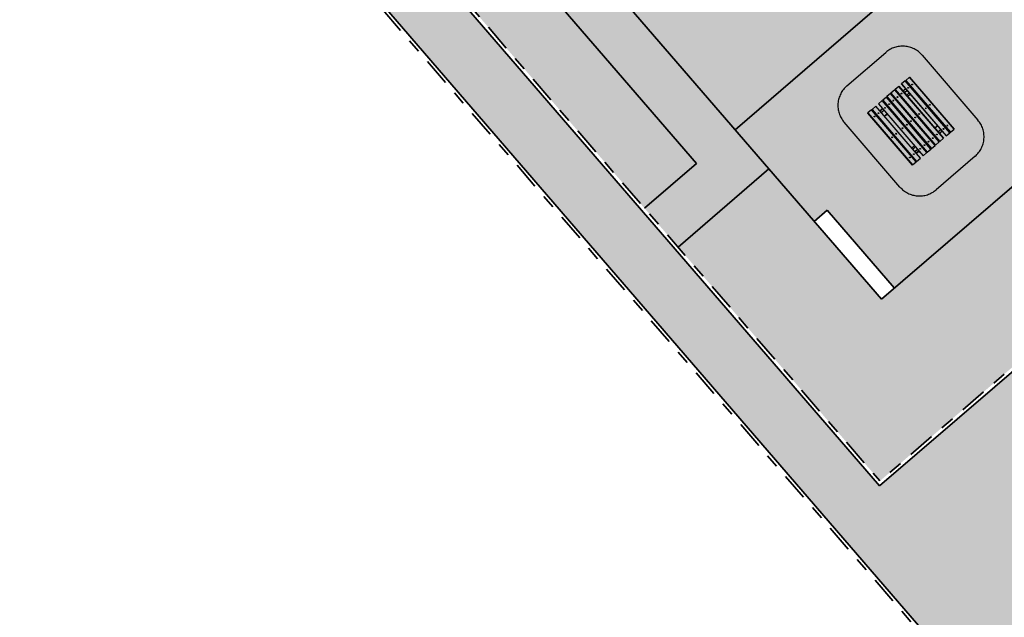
# Model space of a CAD drawing. Header units: metres. Extents: x 104290 to 104633, y 427843 to 428149.
# Tile 24 of 128: x 104405 to 104434, y 427983 to 428000. Entities that reach past the tile are written whole.
import ezdxf

# ---------------------------------------------------------------- set-up
doc = ezdxf.new("R2010")
doc.units = ezdxf.units.M
doc.linetypes.add('DASHED', pattern=[0.75, 0.5, -0.25])
doc.linetypes.add('VH-OPSLUITBAND', pattern=[10, 4, -2, 2, -2])
doc.layers.add('_Spelen', color=10, linetype='Continuous')
for name, color, linetype, lineweight in [('N-WE-GR-BEPLANTING_CULTUUR-V (Vaste planten)', 132, 'Continuous', 18), ('N-WE-VH-KANTOPSLUITING_OPSLUITBAND-G', 150, 'VH-OPSLUITBAND', 35), ('N-WE-VH-VERHARDING-G', 7, 'Continuous', 35)]:
    doc.layers.add(name, color=color, linetype=linetype, lineweight=lineweight)
doc.layers.add('N-WE-GR-GRAS_KRUIDENRIJK-V', color=7, linetype='Continuous', lineweight=18, true_color=0xa5cd98)
doc.layers.add('N-WE-VH-VERHARDING_HALFVERHARDING-V', color=7, linetype='Continuous', lineweight=18, true_color=0xd7aa8c)
doc.layers.add('N-WE-VH-VERHARDING-AP_GROEN1', color=7, linetype='Continuous', true_color=0xdbffb8)
doc.layers.add('N-WE-VH-VERHARDING-AP_VOETPAD', color=7, linetype='Continuous', true_color=0xdbdbdb)

# ---------------------------------------------------------------- blocks, each defined once
blk = doc.blocks.new('picknik tables')
for p, q in [((336.437, 182.278), (336.437, 182.282)), ((336.437, 182.282), (338.437, 182.282)), ((336.437, 182.278), (336.437, 182.136)), ((338.437, 182.278), (336.437, 182.278)), ((338.437, 182.282), (338.437, 182.278)), ((338.437, 182.136), (338.437, 182.278)), ((336.437, 182.132), (336.437, 182.136)), ((336.437, 182.136), (338.437, 182.136)), ((336.437, 182.132), (338.437, 182.132)), ((336.437, 182.118), (336.437, 182.122)), ((336.437, 182.122), (338.437, 182.122)), ((336.437, 182.118), (336.437, 181.976)), ((338.437, 182.118), (336.437, 182.118)), ((336.617, 182.122), (336.617, 182.132)), ((336.622, 182.122), (336.622, 182.132)), ((336.682, 182.122), (336.682, 182.132)), ((336.687, 182.132), (336.687, 182.122)), ((337.377, 182.122), (337.377, 182.132)), ((337.381, 182.132), (337.381, 182.122)), ((337.493, 182.122), (337.493, 182.132)), ((337.497, 182.122), (337.497, 182.132)), ((338.187, 182.122), (338.187, 182.132)), ((338.192, 182.132), (338.192, 182.122)), ((338.252, 182.132), (338.252, 182.122)), ((338.257, 182.132), (338.257, 182.122)), ((338.437, 182.136), (338.437, 182.132)), ((338.437, 182.122), (338.437, 182.118)), ((338.437, 181.976), (338.437, 182.118)), ((336.437, 181.972), (336.437, 181.976)), ((336.437, 181.976), (338.437, 181.976)), ((336.437, 181.972), (338.437, 181.972)), ((338.437, 181.872), (336.437, 181.872)), ((336.437, 181.868), (336.437, 181.872)), ((338.437, 181.868), (336.437, 181.868)), ((336.437, 181.868), (336.437, 181.726)), ((336.437, 181.722), (336.437, 181.726)), ((336.437, 181.726), (338.437, 181.726)), ((338.437, 181.722), (336.437, 181.722)), ((338.437, 181.712), (336.437, 181.712)), ((336.437, 181.708), (336.437, 181.712)), ((338.437, 181.708), (336.437, 181.708)), ((336.437, 181.708), (336.437, 181.566)), ((336.601, 181.877), (336.601, 181.872)), ((336.605, 181.877), (336.601, 181.877)), ((336.605, 181.877), (336.605, 181.874)), ((336.605, 181.877), (336.605, 181.877)), ((336.605, 181.874), (336.605, 181.872)), ((336.614, 181.878), (336.606, 181.878)), ((336.615, 181.876), (336.614, 181.877)), ((336.615, 181.872), (336.615, 181.88)), ((336.615, 181.88), (336.617, 181.88)), ((336.617, 181.872), (336.617, 181.972)), ((336.617, 181.712), (336.617, 181.722)), ((336.622, 181.872), (336.622, 181.972)), ((336.622, 181.712), (336.622, 181.722)), ((336.682, 181.872), (336.682, 181.972)), ((336.682, 181.712), (336.682, 181.722)), ((336.687, 181.972), (336.687, 181.872)), ((336.687, 181.722), (336.687, 181.712)), ((336.827, 181.879), (336.829, 181.879)), ((336.827, 181.874), (336.829, 181.874)), ((336.83, 181.877), (336.829, 181.879)), ((336.83, 181.876), (336.83, 181.877)), ((336.83, 181.877), (336.833, 181.877)), ((336.83, 181.872), (336.83, 181.876)), ((336.833, 181.872), (336.833, 181.877)), ((337.402, 181.872), (337.407, 181.872)), ((337.402, 181.872), (337.402, 181.872)), ((337.402, 181.722), (337.402, 181.712)), ((337.467, 181.872), (337.407, 181.872)), ((337.407, 181.872), (337.407, 181.872)), ((337.407, 181.722), (337.407, 181.712)), ((337.467, 181.872), (337.472, 181.872)), ((337.467, 181.872), (337.467, 181.872)), ((337.467, 181.722), (337.467, 181.712)), ((337.472, 181.872), (337.472, 181.872)), ((337.472, 181.722), (337.472, 181.712)), ((338.041, 181.884), (338.041, 181.872)), ((338.043, 181.884), (338.041, 181.884)), ((338.187, 181.915), (338.187, 181.972)), ((338.187, 181.712), (338.187, 181.722)), ((338.192, 181.972), (338.192, 181.908)), ((338.192, 181.722), (338.192, 181.712)), ((338.252, 181.972), (338.252, 181.872)), ((338.252, 181.722), (338.252, 181.712)), ((338.257, 181.972), (338.257, 181.872)), ((338.26, 181.887), (338.257, 181.887)), ((338.257, 181.722), (338.257, 181.712)), ((338.26, 181.887), (338.26, 181.872)), ((338.26, 181.883), (338.261, 181.885)), ((338.261, 181.885), (338.269, 181.885)), ((338.261, 181.884), (338.269, 181.884)), ((338.261, 181.874), (338.269, 181.874)), ((338.27, 181.884), (338.27, 181.885)), ((338.27, 181.879), (338.27, 181.884)), ((338.27, 181.884), (338.27, 181.884)), ((338.27, 181.884), (338.273, 181.884)), ((338.27, 181.872), (338.27, 181.879)), ((338.273, 181.872), (338.273, 181.884)), ((338.437, 181.976), (338.437, 181.972)), ((338.437, 181.872), (338.437, 181.868)), ((338.437, 181.726), (338.437, 181.868)), ((338.437, 181.726), (338.437, 181.722)), ((338.437, 181.712), (338.437, 181.708)), ((338.437, 181.566), (338.437, 181.708)), ((336.437, 181.562), (336.437, 181.566)), ((336.437, 181.566), (338.437, 181.566)), ((338.437, 181.562), (336.437, 181.562)), ((338.437, 181.552), (336.437, 181.552)), ((336.437, 181.548), (336.437, 181.552)), ((338.437, 181.548), (336.437, 181.548)), ((336.437, 181.548), (336.437, 181.406)), ((336.617, 181.552), (336.617, 181.562)), ((336.622, 181.552), (336.622, 181.562)), ((336.682, 181.552), (336.682, 181.562)), ((336.687, 181.562), (336.687, 181.552)), ((337.402, 181.562), (337.402, 181.552)), ((337.407, 181.562), (337.407, 181.552)), ((337.467, 181.562), (337.467, 181.552)), ((337.472, 181.562), (337.472, 181.552)), ((338.187, 181.552), (338.187, 181.562)), ((338.192, 181.562), (338.192, 181.552)), ((338.252, 181.562), (338.252, 181.552)), ((338.257, 181.562), (338.257, 181.552)), ((338.437, 181.566), (338.437, 181.562)), ((338.437, 181.552), (338.437, 181.548)), ((338.437, 181.406), (338.437, 181.548)), ((336.437, 181.402), (336.437, 181.406)), ((336.437, 181.406), (338.437, 181.406)), ((338.437, 181.402), (336.437, 181.402)), ((338.437, 181.392), (336.437, 181.392)), ((336.437, 181.388), (336.437, 181.392)), ((338.437, 181.388), (336.437, 181.388)), ((336.437, 181.388), (336.437, 181.246)), ((336.437, 181.242), (336.437, 181.246)), ((336.437, 181.246), (338.437, 181.246)), ((338.437, 181.242), (336.437, 181.242)), ((338.437, 181.232), (336.437, 181.232)), ((336.437, 181.228), (336.437, 181.232)), ((338.437, 181.228), (336.437, 181.228)), ((336.437, 181.228), (336.437, 181.086)), ((336.617, 181.392), (336.617, 181.402)), ((336.617, 181.232), (336.617, 181.242)), ((336.622, 181.392), (336.622, 181.402)), ((336.622, 181.232), (336.622, 181.242)), ((336.682, 181.392), (336.682, 181.402)), ((336.682, 181.232), (336.682, 181.242)), ((336.687, 181.402), (336.687, 181.392)), ((336.687, 181.242), (336.687, 181.232)), ((337.402, 181.402), (337.402, 181.392)), ((337.402, 181.242), (337.402, 181.232)), ((337.407, 181.402), (337.407, 181.392)), ((337.407, 181.242), (337.407, 181.232)), ((337.467, 181.402), (337.467, 181.392)), ((337.467, 181.242), (337.467, 181.232)), ((337.472, 181.402), (337.472, 181.392)), ((337.472, 181.242), (337.472, 181.232)), ((338.187, 181.392), (338.187, 181.402)), ((338.187, 181.232), (338.187, 181.242)), ((338.192, 181.402), (338.192, 181.392)), ((338.192, 181.242), (338.192, 181.232)), ((338.252, 181.402), (338.252, 181.392)), ((338.252, 181.242), (338.252, 181.232)), ((338.257, 181.402), (338.257, 181.392)), ((338.257, 181.242), (338.257, 181.232)), ((338.437, 181.406), (338.437, 181.402)), ((338.437, 181.392), (338.437, 181.388)), ((338.437, 181.246), (338.437, 181.388)), ((338.437, 181.246), (338.437, 181.242)), ((338.437, 181.232), (338.437, 181.228)), ((338.437, 181.086), (338.437, 181.228)), ((336.437, 181.082), (336.437, 181.086)), ((336.437, 181.086), (338.437, 181.086)), ((338.437, 181.082), (336.437, 181.082)), ((338.437, 180.982), (336.437, 180.982)), ((336.437, 180.978), (336.437, 180.982)), ((338.437, 180.978), (336.437, 180.978)), ((336.437, 180.978), (336.437, 180.836)), ((336.437, 180.832), (336.437, 180.836)), ((336.437, 180.836), (338.437, 180.836)), ((336.601, 181.082), (336.601, 181.07)), ((336.605, 181.07), (336.601, 181.07)), ((336.605, 181.082), (336.605, 181.075)), ((336.605, 181.075), (336.605, 181.069)), ((336.605, 181.069), (336.605, 181.069)), ((336.605, 181.069), (336.605, 181.069)), ((336.614, 181.08), (336.606, 181.08)), ((336.614, 181.07), (336.606, 181.07)), ((336.614, 181.069), (336.606, 181.069)), ((336.615, 181.07), (336.614, 181.069)), ((336.615, 181.066), (336.615, 181.082)), ((336.615, 181.066), (336.617, 181.066)), ((336.617, 180.982), (336.617, 181.082)), ((336.622, 180.982), (336.622, 181.082)), ((336.682, 180.982), (336.682, 181.046)), ((336.687, 181.038), (336.687, 180.982)), ((336.831, 181.07), (336.833, 181.07)), ((336.833, 181.07), (336.833, 181.082)), ((338.041, 181.082), (338.041, 181.077)), ((338.045, 181.077), (338.041, 181.077)), ((338.045, 181.082), (338.045, 181.078)), ((338.045, 181.078), (338.045, 181.076)), ((338.045, 181.076), (338.046, 181.075)), ((338.048, 181.08), (338.046, 181.08)), ((338.048, 181.075), (338.046, 181.075)), ((338.187, 180.982), (338.187, 181.082)), ((338.192, 181.082), (338.192, 180.982)), ((338.252, 181.082), (338.252, 180.982)), ((338.257, 181.082), (338.257, 180.982)), ((338.26, 181.073), (338.257, 181.073)), ((338.26, 181.082), (338.26, 181.073)), ((338.26, 181.077), (338.261, 181.076)), ((338.261, 181.076), (338.269, 181.076)), ((338.27, 181.08), (338.27, 181.082)), ((338.27, 181.076), (338.27, 181.08)), ((338.27, 181.077), (338.273, 181.077)), ((338.27, 181.076), (338.27, 181.076)), ((338.273, 181.077), (338.273, 181.082)), ((338.437, 181.086), (338.437, 181.082)), ((338.437, 180.982), (338.437, 180.978)), ((338.437, 180.836), (338.437, 180.978)), ((338.437, 180.836), (338.437, 180.832)), ((338.437, 180.832), (336.437, 180.832)), ((338.437, 180.822), (336.437, 180.822)), ((336.437, 180.818), (336.437, 180.822)), ((338.437, 180.818), (336.437, 180.818)), ((336.437, 180.818), (336.437, 180.676)), ((336.437, 180.672), (336.437, 180.676)), ((336.437, 180.676), (338.437, 180.676)), ((338.437, 180.672), (336.437, 180.672)), ((336.617, 180.822), (336.617, 180.832)), ((336.622, 180.822), (336.622, 180.832)), ((336.682, 180.822), (336.682, 180.832)), ((336.687, 180.832), (336.687, 180.822)), ((337.377, 180.832), (337.377, 180.822)), ((337.381, 180.832), (337.381, 180.822)), ((337.493, 180.822), (337.493, 180.832)), ((337.497, 180.832), (337.497, 180.822)), ((338.187, 180.822), (338.187, 180.832)), ((338.192, 180.832), (338.192, 180.822)), ((338.252, 180.832), (338.252, 180.822)), ((338.257, 180.832), (338.257, 180.822)), ((338.437, 180.822), (338.437, 180.818)), ((338.437, 180.676), (338.437, 180.818)), ((338.437, 180.676), (338.437, 180.672))]:
    blk.add_line(p, q)
at = {"linetype": 'DASHED', "ltscale": 5}
blk.add_lwpolyline([(338.687, 182.977, -0.414214), (339.437, 182.227), (339.437, 180.727, -0.414214), (338.687, 179.977), (336.187, 179.977, -0.414214), (335.437, 180.727), (335.437, 182.227, -0.414214), (336.187, 182.977)], format="xyb", close=True, dxfattribs=at)
for centre in [(336.65, 182.196), (336.65, 182.046), (337.436, 182.204), (337.436, 182.044), (338.23, 182.196), (338.23, 182.046), (336.646, 181.8), (337.436, 181.8), (338.226, 181.8), (336.646, 181.64), (336.646, 181.48), (337.436, 181.64), (337.436, 181.48), (338.226, 181.64), (338.226, 181.48), (336.646, 181.32), (336.646, 181.16), (337.436, 181.32), (337.436, 181.16), (338.226, 181.32), (338.226, 181.16), (336.644, 180.908), (337.439, 180.91), (338.224, 180.908), (336.644, 180.758), (337.439, 180.75), (338.224, 180.758)]:
    blk.add_circle(centre, 0.012)
for centre, start, end in [((336.601, 181.868), 90, 155.3647), ((336.833, 181.868), 24.6353, 90), ((338.041, 181.875), 90, 204.6353), ((338.273, 181.875), 335.3647, 90), ((336.601, 181.078), 155.3647, 270), ((336.833, 181.078), 270, 24.6353), ((338.041, 181.085), 204.6353, 270), ((338.273, 181.085), 270, 335.3647)]:
    blk.add_arc(centre, 0.0085, start, end)
for points, weights in [([(336.605, 181.877), (336.605, 181.878), (336.606, 181.878)], [1.01442698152, 1.02827020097, 1]), ([(336.606, 181.878), (336.605, 181.876), (336.605, 181.874)], [1, 1.0379548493, 1]), ([(336.605, 181.874), (336.605, 181.873), (336.605, 181.872)], [1, 1.01927504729, 1.01897275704]), ([(336.614, 181.878), (336.614, 181.878), (336.614, 181.877)], [1, 1.05706077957, 1.07202820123]), ([(336.614, 181.872), (336.615, 181.875), (336.614, 181.878)], [1.05666351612, 1.11735184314, 1]), ([(336.83, 181.876), (336.83, 181.877), (336.829, 181.879)], [1, 1.0379548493, 1]), ([(336.829, 181.874), (336.83, 181.875), (336.83, 181.876)], [1, 1.0379548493, 1]), ([(336.83, 181.872), (336.829, 181.873), (336.829, 181.874)], [1.01645910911, 1.01206431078, 1]), ([(338.261, 181.885), (338.26, 181.884), (338.261, 181.884)], [1, 1.15470053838, 1]), ([(338.261, 181.884), (338.26, 181.879), (338.261, 181.874)], [1, 1.15470053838, 1]), ([(338.261, 181.874), (338.261, 181.873), (338.261, 181.872)], [1, 1.03734869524, 1.05666351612]), ([(338.27, 181.884), (338.27, 181.885), (338.269, 181.885)], [1, 1.0379548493, 1]), ([(338.269, 181.884), (338.27, 181.884), (338.27, 181.884)], [1, 1.0379548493, 1]), ([(338.27, 181.879), (338.27, 181.881), (338.269, 181.884)], [1, 1.0379548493, 1]), ([(338.269, 181.874), (338.27, 181.877), (338.27, 181.879)], [1, 1.0379548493, 1]), ([(338.27, 181.872), (338.27, 181.873), (338.269, 181.874)], [1.01897275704, 1.01867980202, 1]), ([(336.605, 181.082), (336.605, 181.081), (336.606, 181.08)], [1.01897275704, 1.01867980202, 1]), ([(336.606, 181.08), (336.605, 181.077), (336.605, 181.075)], [1, 1.0379548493, 1]), ([(336.605, 181.075), (336.605, 181.073), (336.606, 181.07)], [1, 1.0379548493, 1]), ([(336.606, 181.07), (336.605, 181.07), (336.605, 181.069)], [1, 1.0379548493, 1]), ([(336.605, 181.069), (336.605, 181.069), (336.606, 181.069)], [1, 1.0379548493, 1]), ([(336.614, 181.08), (336.614, 181.081), (336.614, 181.082)], [1, 1.03734869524, 1.05666351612]), ([(336.614, 181.07), (336.615, 181.075), (336.614, 181.08)], [1, 1.15470053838, 1]), ([(336.614, 181.069), (336.615, 181.069), (336.614, 181.07)], [1, 1.15470053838, 1]), ([(338.045, 181.082), (338.045, 181.081), (338.046, 181.08)], [1.01645910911, 1.01206431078, 1]), ([(338.046, 181.08), (338.045, 181.079), (338.045, 181.078)], [1, 1.0379548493, 1]), ([(338.045, 181.078), (338.045, 181.076), (338.046, 181.075)], [1, 1.0379548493, 1]), ([(338.261, 181.082), (338.26, 181.079), (338.261, 181.076)], [1.05666351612, 1.11735184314, 1]), ([(338.261, 181.076), (338.261, 181.076), (338.261, 181.076)], [1, 1.05706077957, 1.07202820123]), ([(338.269, 181.076), (338.27, 181.078), (338.27, 181.08)], [1, 1.0379548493, 1]), ([(338.27, 181.076), (338.27, 181.076), (338.269, 181.076)], [1.01442698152, 1.02827020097, 1]), ([(338.27, 181.08), (338.27, 181.081), (338.27, 181.082)], [1, 1.01927504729, 1.01897275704])]:
    blk.add_rational_spline(points, weights, degree=2)
for points in [[(336.786, 181.872), (336.783, 181.906), (336.781, 181.94), (336.781, 181.972)], [(336.827, 181.874), (336.827, 181.875), (336.827, 181.877), (336.827, 181.879)], [(336.827, 181.872), (336.827, 181.872), (336.827, 181.873), (336.827, 181.874)], [(338.041, 181.884), (338.042, 181.912), (338.043, 181.942), (338.044, 181.972)], [(338.057, 181.872), (338.055, 181.904), (338.054, 181.937), (338.055, 181.972)], [(338.201, 181.878), (338.201, 181.876), (338.201, 181.874), (338.2, 181.872)], [(336.674, 181.076), (336.674, 181.078), (336.674, 181.08), (336.674, 181.082)], [(336.818, 181.082), (336.82, 181.05), (336.821, 181.017), (336.82, 180.982)], [(336.834, 181.07), (336.833, 181.042), (336.832, 181.012), (336.831, 180.982)], [(338.048, 181.082), (338.048, 181.081), (338.048, 181.081), (338.048, 181.08)], [(338.048, 181.08), (338.048, 181.078), (338.048, 181.077), (338.048, 181.075)], [(338.089, 181.082), (338.092, 181.048), (338.094, 181.014), (338.094, 180.982)]]:
    blk.add_open_spline(points, degree=3)
for points, knots in [([(336.827, 181.722), (336.826, 181.721), (336.826, 181.719), (336.825, 181.716), (336.824, 181.714), (336.823, 181.712)], [6.8575085, 6.8575085, 6.8575085, 6.8575085, 7.1862727, 7.1862727, 7.7643626, 7.7643626, 7.7643626, 7.7643626]), ([(336.826, 181.712), (336.826, 181.713), (336.827, 181.714), (336.828, 181.718), (336.829, 181.72), (336.83, 181.722)], [-7.7243683, -7.7243683, -7.7243683, -7.7243683, -7.4159549, -7.4159549, -6.8763994, -6.8763994, -6.8763994, -6.8763994]), ([(336.83, 181.972), (336.83, 181.97), (336.83, 181.969), (336.83, 181.945), (336.83, 181.925), (336.831, 181.895), (336.831, 181.886), (336.831, 181.877)], [64.996483, 64.996483, 64.996483, 64.996483, 66.074748, 66.074748, 81.696898, 81.696898, 88.674703, 88.674703, 88.674703, 88.674703]), ([(338.043, 181.884), (338.044, 181.884), (338.044, 181.884), (338.044, 181.884), (338.044, 181.884), (338.044, 181.883), (338.044, 181.883), (338.044, 181.883), (338.044, 181.883), (338.044, 181.882), (338.043, 181.882), (338.043, 181.88), (338.043, 181.879), (338.043, 181.877), (338.042, 181.876), (338.042, 181.874), (338.042, 181.873), (338.041, 181.872)], [0.563633, 0.563633, 0.563633, 0.563633, 0.680659, 0.680659, 0.809274, 0.809274, 0.922394, 0.922394, 1.057282, 1.057282, 1.285388, 1.285388, 1.609937, 1.609937, 1.957994, 1.957994, 2.287294, 2.287294, 2.287294, 2.287294]), ([(338.044, 181.722), (338.045, 181.72), (338.046, 181.717), (338.049, 181.714), (338.049, 181.713), (338.05, 181.712)], [-29.2877057, -29.2877057, -29.2877057, -29.2877057, -28.6618624, -28.6618624, -28.334702, -28.334702, -28.334702, -28.334702]), ([(338.053, 181.712), (338.052, 181.713), (338.052, 181.714), (338.049, 181.717), (338.048, 181.719), (338.047, 181.721), (338.047, 181.721), (338.046, 181.722)], [28.251929, 28.251929, 28.251929, 28.251929, 28.560836, 28.560836, 29.128252, 29.128252, 29.252605, 29.252605, 29.252605, 29.252605]), ([(338.184, 181.722), (338.184, 181.72), (338.183, 181.718), (338.182, 181.714), (338.182, 181.713), (338.181, 181.712)], [14.3717599, 14.3717599, 14.3717599, 14.3717599, 14.9415297, 14.9415297, 15.257545, 15.257545, 15.257545, 15.257545]), ([(338.184, 181.712), (338.185, 181.714), (338.186, 181.716), (338.186, 181.72), (338.187, 181.721), (338.187, 181.722)], [-15.25568, -15.25568, -15.25568, -15.25568, -14.6652819, -14.6652819, -14.400083, -14.400083, -14.400083, -14.400083]), ([(338.192, 181.908), (338.192, 181.908), (338.192, 181.908), (338.191, 181.91), (338.19, 181.911), (338.189, 181.913), (338.188, 181.913), (338.188, 181.914), (338.188, 181.915), (338.187, 181.915), (338.187, 181.915), (338.187, 181.915), (338.187, 181.915), (338.187, 181.915)], [-3.095029, -3.095029, -3.095029, -3.095029, -2.937032, -2.937032, -2.481716, -2.481716, -2.033446, -2.033446, -1.813085, -1.813085, -1.687568, -1.687568, -1.655556, -1.655556, -1.655556, -1.655556]), ([(338.201, 181.878), (338.201, 181.883), (338.2, 181.888), (338.198, 181.898), (338.195, 181.903), (338.192, 181.908)], [-23.575525, -23.575525, -23.575525, -23.575525, -19.777794, -19.777794, -15.927557, -15.927557, -15.927557, -15.927557]), ([(336.691, 181.242), (336.69, 181.24), (336.689, 181.237), (336.688, 181.234), (336.688, 181.233), (336.688, 181.232)], [-15.25568, -15.25568, -15.25568, -15.25568, -14.6652819, -14.6652819, -14.400083, -14.400083, -14.400083, -14.400083]), ([(336.691, 181.232), (336.691, 181.234), (336.692, 181.236), (336.693, 181.24), (336.693, 181.241), (336.694, 181.242)], [14.3717599, 14.3717599, 14.3717599, 14.3717599, 14.9415297, 14.9415297, 15.257545, 15.257545, 15.257545, 15.257545]), ([(336.822, 181.242), (336.823, 181.241), (336.823, 181.24), (336.825, 181.237), (336.827, 181.235), (336.828, 181.233), (336.828, 181.232), (336.829, 181.232)], [28.251929, 28.251929, 28.251929, 28.251929, 28.560836, 28.560836, 29.128252, 29.128252, 29.252605, 29.252605, 29.252605, 29.252605]), ([(336.831, 181.232), (336.83, 181.234), (336.829, 181.236), (336.826, 181.24), (336.826, 181.241), (336.825, 181.242)], [-29.2877057, -29.2877057, -29.2877057, -29.2877057, -28.6618624, -28.6618624, -28.334702, -28.334702, -28.334702, -28.334702]), ([(338.049, 181.242), (338.049, 181.241), (338.048, 181.24), (338.047, 181.236), (338.046, 181.234), (338.045, 181.232)], [-7.7243683, -7.7243683, -7.7243683, -7.7243683, -7.4159549, -7.4159549, -6.8763994, -6.8763994, -6.8763994, -6.8763994]), ([(338.048, 181.232), (338.048, 181.233), (338.049, 181.234), (338.05, 181.238), (338.051, 181.24), (338.052, 181.242)], [6.8575085, 6.8575085, 6.8575085, 6.8575085, 7.1862727, 7.1862727, 7.7643626, 7.7643626, 7.7643626, 7.7643626]), ([(336.674, 181.076), (336.674, 181.071), (336.674, 181.066), (336.677, 181.055), (336.679, 181.051), (336.682, 181.046)], [-23.575525, -23.575525, -23.575525, -23.575525, -19.777794, -19.777794, -15.927557, -15.927557, -15.927557, -15.927557]), ([(336.682, 181.046), (336.683, 181.046), (336.683, 181.046), (336.684, 181.044), (336.685, 181.043), (336.686, 181.041), (336.687, 181.04), (336.687, 181.039), (336.687, 181.039), (336.687, 181.039), (336.687, 181.039), (336.687, 181.038), (336.687, 181.038), (336.687, 181.038)], [-3.095029, -3.095029, -3.095029, -3.095029, -2.937032, -2.937032, -2.481716, -2.481716, -2.033446, -2.033446, -1.813085, -1.813085, -1.687568, -1.687568, -1.655556, -1.655556, -1.655556, -1.655556]), ([(336.831, 181.07), (336.831, 181.07), (336.831, 181.07), (336.831, 181.07), (336.831, 181.07), (336.831, 181.07), (336.831, 181.07), (336.831, 181.071), (336.831, 181.071), (336.831, 181.072), (336.831, 181.072), (336.832, 181.074), (336.832, 181.074), (336.832, 181.077), (336.833, 181.078), (336.833, 181.08), (336.833, 181.081), (336.833, 181.082)], [0.563633, 0.563633, 0.563633, 0.563633, 0.680659, 0.680659, 0.809274, 0.809274, 0.922394, 0.922394, 1.057282, 1.057282, 1.285388, 1.285388, 1.609937, 1.609937, 1.957994, 1.957994, 2.287294, 2.287294, 2.287294, 2.287294]), ([(338.045, 180.982), (338.045, 180.983), (338.045, 180.985), (338.045, 181.009), (338.044, 181.029), (338.044, 181.059), (338.044, 181.068), (338.044, 181.077)], [64.996483, 64.996483, 64.996483, 64.996483, 66.074748, 66.074748, 81.696898, 81.696898, 88.674703, 88.674703, 88.674703, 88.674703])]:
    blk.add_open_spline(points, degree=3, knots=knots)

msp = doc.modelspace()

# ---------------------------------------------------------------- hatches: boundary and pattern name
at = {"layer": 'N-WE-GR-BEPLANTING_CULTUUR-V (Vaste planten)'}
h = msp.add_hatch(color=256, dxfattribs=at)
h.dxf.hatch_style = 1
h.paths.add_polyline_path([(104447.298, 428001.177), (104442.108, 428007.252), (104434.536, 428000.688), (104437.091, 427997.683), (104430.652, 427992.153), (104427.367, 427995.959), (104424.717, 427993.672), (104430.611, 427986.844)])
at = {"layer": 'N-WE-GR-GRAS_KRUIDENRIJK-V'}
h = msp.add_hatch(color=256, dxfattribs=at)
h.dxf.hatch_style = 1
h.paths.add_polyline_path([(104417.829, 428020.047), (104408.722, 428012.202), (104423.737, 427994.807), (104425.251, 427996.114), (104417.78, 428004.769), (104412.546, 428010.832), (104418.63, 428016.059), (104423.851, 428010.01), (104425.365, 428011.316)])
h = msp.add_hatch(color=256, dxfattribs=at)
h.dxf.hatch_style = 1
h.paths.add_polyline_path([(104426.345, 428010.181), (104424.831, 428008.874), (104428.055, 428005.139), (104423.119, 428000.879), (104426.386, 427997.094), (104432.836, 428002.661)])
at = {"layer": 'N-WE-VH-VERHARDING-AP_GROEN1'}
h = msp.add_hatch(color=256, dxfattribs=at)
h.dxf.hatch_style = 1
h.paths.add_polyline_path([(104435.414, 427998.883), (104435.795, 427999.207), (104434.536, 428000.688), (104434.538, 428000.689), (104432.836, 428002.661), (104426.386, 427997.094), (104427.367, 427995.959), (104428.692, 427994.424), (104429.07, 427994.75), (104431.031, 427992.478), (104434.815, 427995.728), (104434.489, 427996.107), (104436.387, 427997.738)])
at = {"layer": 'N-WE-VH-VERHARDING-AP_VOETPAD'}
h = msp.add_hatch(color=256, dxfattribs=at)
h.dxf.hatch_style = 1
h.paths.add_polyline_path([(104430.6, 427986.703), (104408.581, 428012.212), (104417.839, 428020.188), (104434.548, 428000.831), (104442.119, 428007.393), (104447.439, 428001.166)], flags=16)
h.paths.add_polyline_path([(104430.611, 427986.844), (104408.722, 428012.202), (104417.829, 428020.047), (104434.538, 428000.689), (104442.108, 428007.252), (104447.29, 428001.17)], flags=0)
h.paths.add_polyline_path([(104446.526, 428005.391), (104443.668, 428008.736), (104456.674, 428020.011), (104459.531, 428016.665)])
h.paths.add_polyline_path([(104417.522, 427967.577), (104416.219, 427969.094), (104399.07, 427954.373), (104397.136, 427952.711), (104402.897, 427946.005), (104404.831, 427947.667), (104400.243, 427953.007), (104415.115, 427965.774), (104416.418, 427964.257), (104438.178, 427982.936), (104435.575, 427985.967), (104449.907, 427998.277), (104454.995, 427992.321), (104456.529, 427993.681), (104447.695, 428004.022), (104463.22, 428017.481), (104458.084, 428023.616), (104451.783, 428018.153), (104434.732, 428003.372), (104418.026, 428022.726), (104412.637, 428018.082), (104410.581, 428020.469), (104409.217, 428019.294), (104411.273, 428016.907), (104406.041, 428012.4), (104433.151, 427980.993)])
at = {"layer": 'N-WE-VH-VERHARDING_HALFVERHARDING-V'}
msp.add_hatch(color=256, dxfattribs=at).paths.add_polyline_path([(104426.345, 428010.181), (104425.365, 428011.316), (104422.036, 428008.443), (104422.038, 428008.44), (104420.844, 428007.414), (104417.78, 428004.769), (104425.251, 427996.114), (104423.737, 427994.807), (104424.717, 427993.672), (104427.367, 427995.959), (104419.896, 428004.614)])

# ---------------------------------------------------------------- linework, layer by layer
at = {"layer": 'N-WE-VH-KANTOPSLUITING_OPSLUITBAND-G', "ltscale": 0.2, "flags": 128}
for points in [[(104405.639, 428012.713), (104433.01, 427981.004)], [(104408.722, 428012.202), (104430.611, 427986.844)], [(104447.29, 428001.17), (104430.611, 427986.844)]]:
    msp.add_lwpolyline(points, dxfattribs=at)
at = {"layer": 'N-WE-VH-VERHARDING-G', "flags": 128}
for points in [[(104405.649, 428012.854), (104433.151, 427980.993)], [(104408.581, 428012.212), (104430.6, 427986.703)], [(104425.365, 428011.316), (104417.78, 428004.769), (104425.251, 427996.114), (104423.737, 427994.807)], [(104426.345, 428010.181), (104419.896, 428004.614), (104427.367, 427995.959), (104424.717, 427993.672)], [(104432.836, 428002.661), (104426.386, 427997.094)], [(104447.439, 428001.166), (104430.6, 427986.703)], [(104437.091, 427997.683), (104430.652, 427992.153)], [(104427.367, 427995.959), (104430.652, 427992.153)], [(104429.07, 427994.75), (104428.692, 427994.424)], [(104429.07, 427994.75), (104431.03, 427992.479)]]:
    msp.add_lwpolyline(points, dxfattribs=at)

# ---------------------------------------------------------------- block references
at = {"layer": '_Spelen', "transparency": 33554687, "rotation": 130.6676090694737}
msp.add_blockref('picknik tables', (104789.066, 427859.668), dxfattribs=at)

doc.saveas('drawing.dxf')
